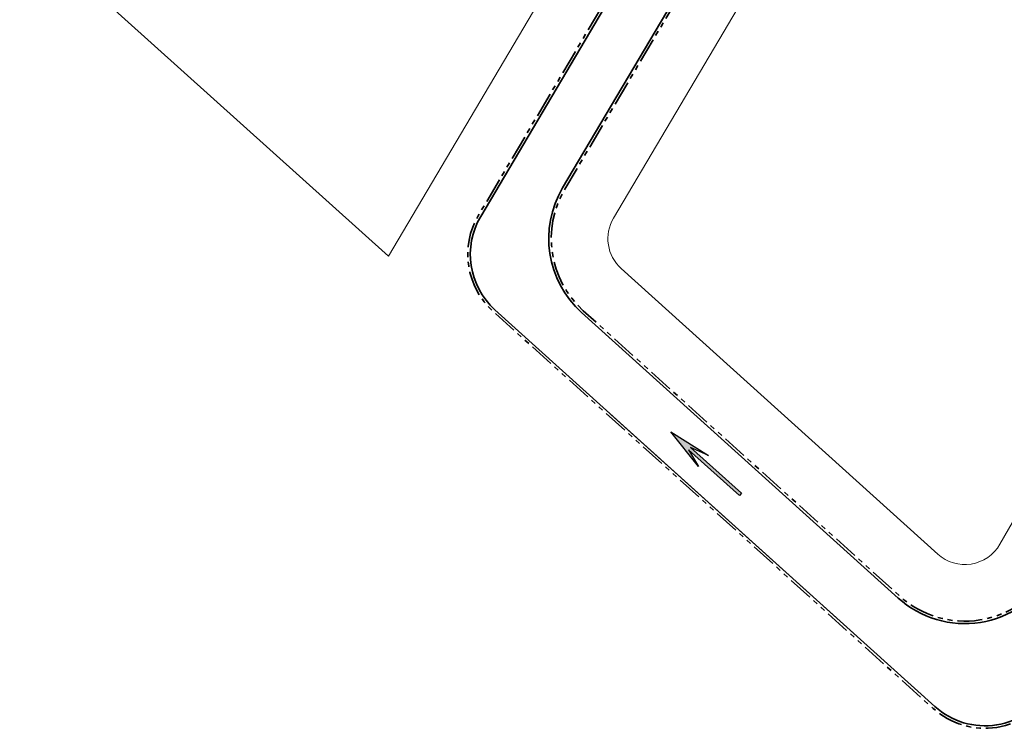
# Model space of a CAD drawing. Header units: metres. Extents: x 90561 to 91301, y 464732 to 465376.
# Tile 3 of 44: x 90687 to 90766, y 464818 to 464875. Entities that reach past the tile are written whole.
import ezdxf
from ezdxf.lldxf.tags import DXFTag

# ---------------------------------------------------------------- set-up
doc = ezdxf.new("R2010")
doc.units = ezdxf.units.M
doc.linetypes.add('VH-TROTTOIRBAND_180-200', pattern=[20, 10, -2, 2, -2, 2, -2])
doc.layers.add('B-WE-KG-GRENS_PERCEEL-G', color=150, linetype='KG-PERCEEL', lineweight=18, true_color=0x007fff)
doc.layers.add('N-WE-VW-MARKERING_PIJL-S', color=7, linetype='Continuous', lineweight=25, true_color=0xffffff)
doc.layers.add('N-WE-VH-KANTOPSLUITING_TROTTOIRBAND_180 200-G', color=210, linetype='VH-TROTTOIRBAND_180-200', lineweight=35)
doc.layers.add('N-WE-VH-KANTOPSLUITING_VOORKANTBAND-G', color=50, linetype='Continuous', lineweight=35)
tags = doc.linetypes.add('KG-PERCEEL', pattern='A,5.5,-2,["P",Standard,S=1.8,R=0,X=-0.5,Y=-0.9],-2,5.5,-2,[5,NLCS.SHX,S=0.75,R=0,X=0,Y=0],-2', length=19).pattern_tags.tags
tags[6] = DXFTag(74, 10)

# ---------------------------------------------------------------- blocks, each defined once
blk = doc.blocks.new('N-SVW-MARKERING_PIJL_ANTISPOOK')
blk.add_hatch(color=256).paths.add_polyline_path([(5.5, 0.125), (0, 0.125), (0, -0.125), (5.5, -0.125), (4, -0.6), (7.5, 0), (4, 0.6)])
at = {"flags": 128}
blk.add_lwpolyline([(0, -0.125), (0, 0.125), (5.5, 0.125), (4, 0.6), (7.5, 0), (4, -0.6), (5.5, -0.125)], close=True, dxfattribs=at)

msp = doc.modelspace()

# ---------------------------------------------------------------- linework, layer by layer
at = {"layer": 'B-WE-KG-GRENS_PERCEEL-G', "ltscale": 0.2, "flags": 128}
msp.add_lwpolyline([(90666.304, 464919.366), (90664.387, 464902.952), (90716.314, 464856.27), (90747.311, 464908.655), (90723.384, 464922.812)], close=True, dxfattribs=at)
msp.add_lwpolyline([(90793.323, 464881.429), (90759.359, 464901.525), (90734.399, 464859.341, 0.356909), (90735.019, 464855.272), (90760.447, 464832.341, 0.477218), (90765.438, 464833.13)], format="xyb", close=True, dxfattribs=at)
at = {"layer": 'N-WE-VH-KANTOPSLUITING_TROTTOIRBAND_180 200-G', "ltscale": 0.2, "flags": 128}
for points in [[(90751.707, 464907.149), (90751.707, 464907.149), (90723.558, 464859.577, 0.356909), (90724.742, 464851.816), (90760.083, 464819.943, 0.477218), (90769.605, 464821.447), (90801.953, 464877.475)], [(90755.911, 464904.632), (90730.483, 464861.658, 0.356909), (90731.972, 464851.893), (90757.399, 464828.962, 0.477218), (90769.378, 464830.855), (90797.697, 464879.905)]]:
    msp.add_lwpolyline(points, format="xyb", dxfattribs=at)
at = {"layer": 'N-WE-VH-KANTOPSLUITING_VOORKANTBAND-G', "ltscale": 0.2, "flags": 128}
for points in [[(90751.908, 464907.096), (90751.908, 464907.096), (90723.73, 464859.475, 0.356909), (90724.876, 464851.964), (90760.217, 464820.092, 0.477218), (90769.432, 464821.547), (90801.809, 464877.626)], [(90755.781, 464904.805), (90755.781, 464904.805), (90730.311, 464861.76, 0.356909), (90731.838, 464851.745), (90757.265, 464828.814, 0.477218), (90769.551, 464830.755), (90797.911, 464879.876)]]:
    msp.add_lwpolyline(points, format="xyb", dxfattribs=at)
msp.add_lwpolyline([(90734.191, 464843.563), (90756.95, 464823.038)], dxfattribs=at)

# ---------------------------------------------------------------- block references
at = {"layer": 'N-WE-VW-MARKERING_PIJL-S', "rotation": 138.1838569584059}
msp.add_blockref('N-SVW-MARKERING_PIJL_ANTISPOOK', (90744.599, 464837.154), dxfattribs=at)

doc.saveas('drawing.dxf')
